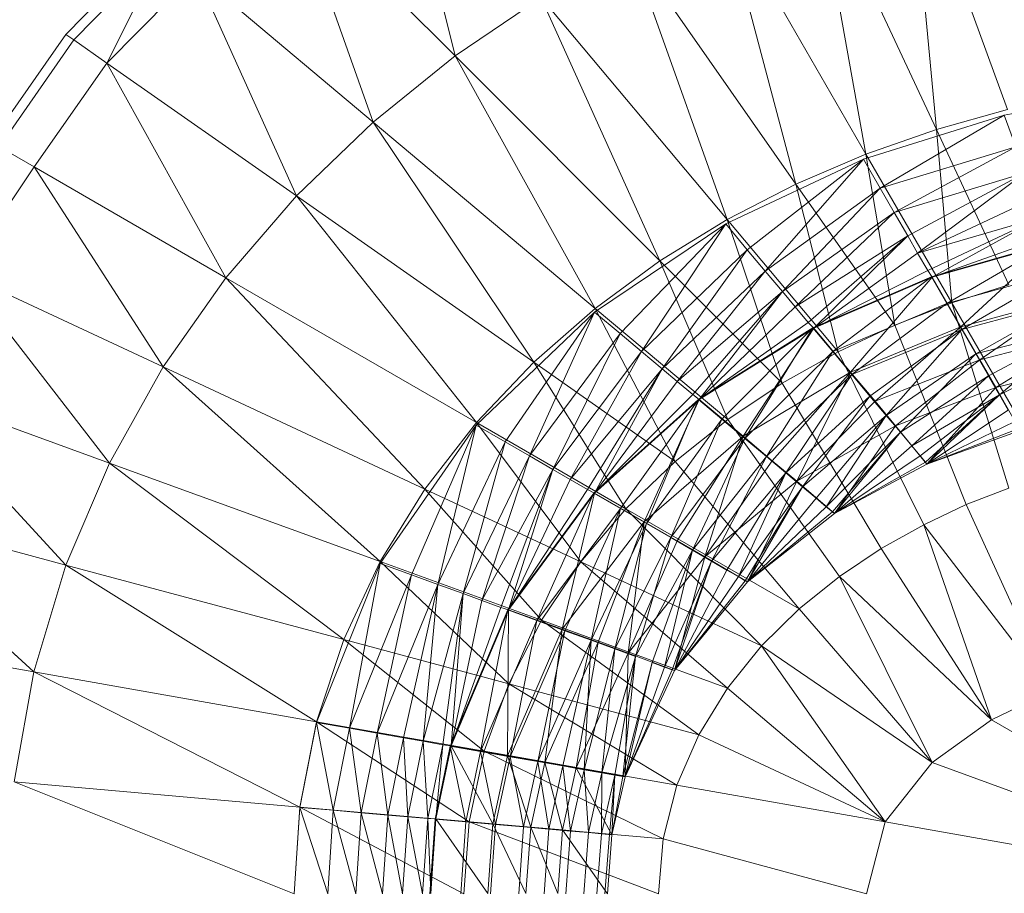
# Model space of a CAD drawing. Header units: metres. Extents: x 391.1 to 427.5, y 12.7 to 28.4.
# Tile 74 of 139: x 406.748 to 406.869, y 27.223 to 27.33. Entities that reach past the tile are written whole.
import ezdxf

# ---------------------------------------------------------------- set-up
doc = ezdxf.new("R2010")
doc.units = ezdxf.units.M
doc.layers.add('A-DETL-____-MBND', color=7, linetype='Continuous', lineweight=18)

# ---------------------------------------------------------------- blocks, each defined once
blk = doc.blocks.new('Family - Inodor P1-155164-04_ELEC_P1')
at = {"layer": 'A-DETL-____-MBND', "color": 253, "true_color": 0xaaaaaa}
for p, q in [((0.1072, 0.3302), (0.11411, 0.30232)), ((0.18164, 0.29575), (0.16961, 0.32879)), ((0.16961, 0.32879), (0.17296, 0.29333)), ((0.17296, 0.29333), (0.15807, 0.32526)), ((0.15807, 0.32526), (0.16433, 0.29031)), ((0.11411, 0.30232), (0.0941, 0.32233)), ((0.0941, 0.32233), (0.1041, 0.29424)), ((0.16433, 0.29031), (0.14668, 0.32087)), ((0.14668, 0.32087), (0.15578, 0.28666)), ((0.06652, 0.30494), (0.07772, 0.31638)), ((0.07863, 0.31562), (0.06749, 0.30427)), ((0.07154, 0.30143), (0.07863, 0.31562)), ((0.15578, 0.28666), (0.13551, 0.31561)), ((0.13551, 0.31561), (0.14737, 0.28232)), ((0.08242, 0.31244), (0.07154, 0.30143)), ((0.1041, 0.29424), (0.08242, 0.31244)), ((0.08242, 0.31244), (0.09472, 0.2852)), ((0.12462, 0.30944), (0.11411, 0.30232)), ((0.14737, 0.28232), (0.12462, 0.30944)), ((0.12462, 0.30944), (0.13916, 0.27727)), ((0.05734, 0.29181), (0.06652, 0.30494)), ((0.06749, 0.30427), (0.06652, 0.30494)), ((0.06749, 0.30427), (0.05837, 0.29122)), ((0.07154, 0.30143), (0.06749, 0.30427)), ((0.11411, 0.30232), (0.1041, 0.29424)), ((0.13916, 0.27727), (0.11411, 0.30232)), ((0.11411, 0.30232), (0.13124, 0.27147)), ((0.07154, 0.30143), (0.06265, 0.28875)), ((0.09472, 0.2852), (0.07154, 0.30143)), ((0.07154, 0.30143), (0.0861, 0.27521)), ((0.19854, 0.29818), (0.18124, 0.29507)), ((0.18124, 0.29507), (0.16404, 0.28969)), ((0.18124, 0.29507), (0.16609, 0.28614)), ((0.18124, 0.29507), (0.16609, 0.28614)), ((0.18164, 0.29575), (0.17296, 0.29333)), ((0.18265, 0.29122), (0.18124, 0.29507)), ((0.18124, 0.29507), (0.18265, 0.29122)), ((0.1041, 0.29424), (0.09472, 0.2852)), ((0.13124, 0.27147), (0.1041, 0.29424)), ((0.1041, 0.29424), (0.12373, 0.26489)), ((0.17296, 0.29333), (0.16433, 0.29031)), ((0.1818, 0.27436), (0.17296, 0.29333)), ((0.17296, 0.29333), (0.17482, 0.27214)), ((0.06265, 0.28875), (0.05837, 0.29122)), ((0.16433, 0.29031), (0.15578, 0.28666)), ((0.17482, 0.27214), (0.16433, 0.29031)), ((0.16433, 0.29031), (0.16785, 0.26942)), ((0.18265, 0.29122), (0.16609, 0.28614)), ((0.18265, 0.29122), (0.16609, 0.28614)), ((0.18265, 0.29122), (0.1678, 0.28318)), ((0.18265, 0.29122), (0.1678, 0.28318)), ((0.16404, 0.28969), (0.14719, 0.28178)), ((0.16404, 0.28969), (0.14982, 0.27864)), ((0.16404, 0.28969), (0.14982, 0.27864)), ((0.16404, 0.28969), (0.15202, 0.27602)), ((0.16404, 0.28969), (0.15202, 0.27602)), ((0.16609, 0.28614), (0.16404, 0.28969)), ((0.16404, 0.28969), (0.16609, 0.28614)), ((0.06265, 0.28875), (0.05392, 0.27574)), ((0.0861, 0.27521), (0.06265, 0.28875)), ((0.06265, 0.28875), (0.07843, 0.26431)), ((0.18381, 0.28801), (0.1678, 0.28318)), ((0.18381, 0.28801), (0.1678, 0.28318)), ((0.18381, 0.28801), (0.16944, 0.28034)), ((0.18381, 0.28801), (0.16944, 0.28034)), ((0.18381, 0.28801), (0.17066, 0.27823)), ((0.18381, 0.28801), (0.17066, 0.27823)), ((0.15578, 0.28666), (0.14737, 0.28232)), ((0.16785, 0.26942), (0.15578, 0.28666)), ((0.15578, 0.28666), (0.16093, 0.26617)), ((0.16609, 0.28614), (0.15202, 0.27602)), ((0.16609, 0.28614), (0.15202, 0.27602)), ((0.16609, 0.28614), (0.15413, 0.27351)), ((0.16609, 0.28614), (0.15413, 0.27351)), ((0.1678, 0.28318), (0.16609, 0.28614)), ((0.16609, 0.28614), (0.1678, 0.28318)), ((0.09472, 0.2852), (0.0861, 0.27521)), ((0.12373, 0.26489), (0.09472, 0.2852)), ((0.09472, 0.2852), (0.11674, 0.25752)), ((0.18494, 0.28492), (0.17066, 0.27823)), ((0.18494, 0.28492), (0.17066, 0.27823)), ((0.1678, 0.28318), (0.15413, 0.27351)), ((0.1678, 0.28318), (0.15413, 0.27351)), ((0.1678, 0.28318), (0.15569, 0.27164)), ((0.1678, 0.28318), (0.15569, 0.27164)), ((0.16944, 0.28034), (0.1678, 0.28318)), ((0.1678, 0.28318), (0.16944, 0.28034)), ((0.14719, 0.28178), (0.13114, 0.27102)), ((0.14719, 0.28178), (0.13428, 0.26839)), ((0.14719, 0.28178), (0.13428, 0.26839)), ((0.14719, 0.28178), (0.1369, 0.26619)), ((0.14719, 0.28178), (0.1369, 0.26619)), ((0.14737, 0.28232), (0.13916, 0.27727)), ((0.14982, 0.27864), (0.14719, 0.28178)), ((0.14719, 0.28178), (0.14982, 0.27864)), ((0.16093, 0.26617), (0.14737, 0.28232)), ((0.14737, 0.28232), (0.1541, 0.26233)), ((0.18577, 0.28263), (0.17066, 0.27823)), ((0.18577, 0.28263), (0.17066, 0.27823)), ((0.18577, 0.28263), (0.17189, 0.27611)), ((0.18577, 0.28263), (0.17189, 0.27611)), ((0.18577, 0.28263), (0.17243, 0.27527)), ((0.18577, 0.28263), (0.17243, 0.27527)), ((0.16944, 0.28034), (0.15569, 0.27164)), ((0.16944, 0.28034), (0.15569, 0.27164)), ((0.16944, 0.28034), (0.15727, 0.26976)), ((0.16944, 0.28034), (0.15727, 0.26976)), ((0.16944, 0.28034), (0.15796, 0.26903)), ((0.16944, 0.28034), (0.15796, 0.26903)), ((0.17066, 0.27823), (0.16944, 0.28034)), ((0.16944, 0.28034), (0.17066, 0.27823)), ((0.18691, 0.27948), (0.17234, 0.27532)), ((0.18661, 0.28033), (0.17243, 0.27527)), ((0.18661, 0.28033), (0.17243, 0.27527)), ((0.187, 0.27941), (0.17243, 0.27527)), ((0.187, 0.27941), (0.17243, 0.27527)), ((0.18691, 0.27948), (0.17422, 0.27206)), ((0.18691, 0.27948), (0.17422, 0.27206)), ((0.187, 0.27941), (0.17592, 0.26923)), ((0.187, 0.27941), (0.17592, 0.26923)), ((0.14982, 0.27864), (0.1369, 0.26619)), ((0.14982, 0.27864), (0.1369, 0.26619)), ((0.14982, 0.27864), (0.13941, 0.26408)), ((0.14982, 0.27864), (0.13941, 0.26408)), ((0.15202, 0.27602), (0.14982, 0.27864)), ((0.14982, 0.27864), (0.15202, 0.27602)), ((0.17066, 0.27823), (0.15796, 0.26903)), ((0.17066, 0.27823), (0.15796, 0.26903)), ((0.17189, 0.27611), (0.17066, 0.27823)), ((0.17066, 0.27823), (0.17189, 0.27611)), ((0.13916, 0.27727), (0.13124, 0.27147)), ((0.1541, 0.26233), (0.13916, 0.27727)), ((0.13916, 0.27727), (0.14744, 0.25788)), ((0.07843, 0.26431), (0.05392, 0.27574)), ((0.07185, 0.25257), (0.05392, 0.27574)), ((0.15202, 0.27602), (0.13941, 0.26408)), ((0.15202, 0.27602), (0.13941, 0.26408)), ((0.15202, 0.27602), (0.14128, 0.26252)), ((0.15202, 0.27602), (0.14128, 0.26252)), ((0.15413, 0.27351), (0.15202, 0.27602)), ((0.15202, 0.27602), (0.15413, 0.27351)), ((0.17189, 0.27611), (0.15796, 0.26903)), ((0.17189, 0.27611), (0.15796, 0.26903)), ((0.17243, 0.27527), (0.17189, 0.27611)), ((0.17189, 0.27611), (0.17243, 0.27527)), ((0.1882, 0.27593), (0.17422, 0.27206)), ((0.1882, 0.27593), (0.17422, 0.27206)), ((0.1882, 0.27593), (0.17605, 0.26889)), ((0.1882, 0.27593), (0.17605, 0.26889)), ((0.0861, 0.27521), (0.07843, 0.26431)), ((0.11674, 0.25752), (0.0861, 0.27521)), ((0.0861, 0.27521), (0.11043, 0.24938)), ((0.17234, 0.27532), (0.15785, 0.26907)), ((0.17243, 0.27527), (0.15796, 0.26903)), ((0.17243, 0.27527), (0.15796, 0.26903)), ((0.17234, 0.27532), (0.16028, 0.26618)), ((0.17234, 0.27532), (0.16028, 0.26618)), ((0.17243, 0.27527), (0.16244, 0.26369)), ((0.17243, 0.27527), (0.16244, 0.26369)), ((0.17422, 0.27206), (0.17234, 0.27532)), ((0.17234, 0.27532), (0.17422, 0.27206)), ((0.17592, 0.26923), (0.17243, 0.27527)), ((0.17243, 0.27527), (0.17592, 0.26923)), ((0.15413, 0.27351), (0.14128, 0.26252)), ((0.15413, 0.27351), (0.14128, 0.26252)), ((0.15413, 0.27351), (0.14316, 0.26094)), ((0.15413, 0.27351), (0.14316, 0.26094)), ((0.15413, 0.27351), (0.14396, 0.26034)), ((0.15413, 0.27351), (0.14396, 0.26034)), ((0.15569, 0.27164), (0.15413, 0.27351)), ((0.15413, 0.27351), (0.15569, 0.27164)), ((0.1818, 0.27436), (0.17482, 0.27214)), ((0.17422, 0.27206), (0.16028, 0.26618)), ((0.17422, 0.27206), (0.16028, 0.26618)), ((0.17422, 0.27206), (0.16263, 0.26338)), ((0.17422, 0.27206), (0.16263, 0.26338)), ((0.17482, 0.27214), (0.16785, 0.26942)), ((0.17605, 0.26889), (0.17422, 0.27206)), ((0.17422, 0.27206), (0.17605, 0.26889)), ((0.18692, 0.25119), (0.17482, 0.27214)), ((0.17482, 0.27214), (0.18179, 0.24951)), ((0.18939, 0.27285), (0.17592, 0.26923)), ((0.18939, 0.27285), (0.17592, 0.26923)), ((0.18945, 0.2725), (0.17605, 0.26889)), ((0.18945, 0.2725), (0.17605, 0.26889)), ((0.18945, 0.2725), (0.17777, 0.26592)), ((0.18945, 0.2725), (0.17777, 0.26592)), ((0.18939, 0.27285), (0.17826, 0.26518)), ((0.18939, 0.27285), (0.17826, 0.26518)), ((0.13114, 0.27102), (0.11669, 0.25718)), ((0.13114, 0.27102), (0.12024, 0.25514)), ((0.13114, 0.27102), (0.12024, 0.25514)), ((0.13114, 0.27102), (0.12321, 0.25343)), ((0.13114, 0.27102), (0.12321, 0.25343)), ((0.13124, 0.27147), (0.12373, 0.26489)), ((0.13428, 0.26839), (0.13114, 0.27102)), ((0.13114, 0.27102), (0.13428, 0.26839)), ((0.14744, 0.25788), (0.13124, 0.27147)), ((0.13124, 0.27147), (0.14103, 0.25277)), ((0.15569, 0.27164), (0.14396, 0.26034)), ((0.15569, 0.27164), (0.14396, 0.26034)), ((0.15727, 0.26976), (0.15569, 0.27164)), ((0.15569, 0.27164), (0.15727, 0.26976)), ((0.15727, 0.26976), (0.14396, 0.26034)), ((0.15727, 0.26976), (0.14396, 0.26034)), ((0.15796, 0.26903), (0.15727, 0.26976)), ((0.15727, 0.26976), (0.15796, 0.26903)), ((0.15785, 0.26907), (0.14385, 0.26035)), ((0.15796, 0.26903), (0.14396, 0.26034)), ((0.15796, 0.26903), (0.14396, 0.26034)), ((0.15785, 0.26907), (0.14674, 0.25793)), ((0.15785, 0.26907), (0.14674, 0.25793)), ((0.15796, 0.26903), (0.14931, 0.25585)), ((0.15796, 0.26903), (0.14931, 0.25585)), ((0.15785, 0.26907), (0.14954, 0.25558)), ((0.15785, 0.26907), (0.14954, 0.25558)), ((0.16028, 0.26618), (0.15785, 0.26907)), ((0.15785, 0.26907), (0.16028, 0.26618)), ((0.16244, 0.26369), (0.15796, 0.26903)), ((0.15796, 0.26903), (0.16244, 0.26369)), ((0.16785, 0.26942), (0.16093, 0.26617)), ((0.17592, 0.26923), (0.16244, 0.26369)), ((0.17592, 0.26923), (0.16244, 0.26369)), ((0.17605, 0.26889), (0.16263, 0.26338)), ((0.17605, 0.26889), (0.16263, 0.26338)), ((0.17605, 0.26889), (0.16483, 0.26075)), ((0.17605, 0.26889), (0.16483, 0.26075)), ((0.17592, 0.26923), (0.16545, 0.26011)), ((0.17592, 0.26923), (0.16545, 0.26011)), ((0.17605, 0.26889), (0.16682, 0.25837)), ((0.17605, 0.26889), (0.16682, 0.25837)), ((0.16785, 0.26942), (0.17661, 0.24748)), ((0.17826, 0.26518), (0.17592, 0.26923)), ((0.17592, 0.26923), (0.17826, 0.26518)), ((0.17777, 0.26592), (0.17605, 0.26889)), ((0.17605, 0.26889), (0.17777, 0.26592)), ((0.19063, 0.26927), (0.17777, 0.26592)), ((0.19063, 0.26927), (0.17777, 0.26592)), ((0.19099, 0.26846), (0.17826, 0.26518)), ((0.19099, 0.26846), (0.17826, 0.26518)), ((0.19063, 0.26927), (0.17932, 0.26323)), ((0.19063, 0.26927), (0.17932, 0.26323)), ((0.19099, 0.26846), (0.18021, 0.26181)), ((0.19099, 0.26846), (0.18021, 0.26181)), ((0.19063, 0.26927), (0.18066, 0.26091)), ((0.19063, 0.26927), (0.18066, 0.26091)), ((0.13428, 0.26839), (0.12321, 0.25343)), ((0.13428, 0.26839), (0.12321, 0.25343)), ((0.13428, 0.26839), (0.12605, 0.25179)), ((0.13428, 0.26839), (0.12605, 0.25179)), ((0.1369, 0.26619), (0.13428, 0.26839)), ((0.13428, 0.26839), (0.1369, 0.26619)), ((0.1369, 0.26619), (0.12605, 0.25179)), ((0.1369, 0.26619), (0.12605, 0.25179)), ((0.1369, 0.26619), (0.12816, 0.25057)), ((0.1369, 0.26619), (0.12816, 0.25057)), ((0.13941, 0.26408), (0.1369, 0.26619)), ((0.1369, 0.26619), (0.13941, 0.26408)), ((0.16028, 0.26618), (0.14954, 0.25558)), ((0.16028, 0.26618), (0.14954, 0.25558)), ((0.16028, 0.26618), (0.15217, 0.25337)), ((0.16028, 0.26618), (0.15217, 0.25337)), ((0.16093, 0.26617), (0.1541, 0.26233)), ((0.16263, 0.26338), (0.16028, 0.26618)), ((0.16028, 0.26618), (0.16263, 0.26338)), ((0.16093, 0.26617), (0.1714, 0.24503)), ((0.19169, 0.26636), (0.18066, 0.26091)), ((0.19169, 0.26636), (0.18066, 0.26091)), ((0.12373, 0.26489), (0.11674, 0.25752)), ((0.14103, 0.25277), (0.12373, 0.26489)), ((0.12373, 0.26489), (0.135, 0.24698)), ((0.17826, 0.26518), (0.16545, 0.26011)), ((0.17826, 0.26518), (0.16545, 0.26011)), ((0.17777, 0.26592), (0.16682, 0.25837)), ((0.17777, 0.26592), (0.16682, 0.25837)), ((0.17826, 0.26518), (0.16795, 0.25712)), ((0.17826, 0.26518), (0.16795, 0.25712)), ((0.17777, 0.26592), (0.16855, 0.25632)), ((0.17777, 0.26592), (0.16855, 0.25632)), ((0.17932, 0.26323), (0.17777, 0.26592)), ((0.17777, 0.26592), (0.17932, 0.26323)), ((0.18021, 0.26181), (0.17826, 0.26518)), ((0.17826, 0.26518), (0.18021, 0.26181)), ((0.07843, 0.26431), (0.07185, 0.25257)), ((0.11043, 0.24938), (0.07843, 0.26431)), ((0.07843, 0.26431), (0.10496, 0.24052)), ((0.13941, 0.26408), (0.12816, 0.25057)), ((0.13941, 0.26408), (0.12816, 0.25057)), ((0.13941, 0.26408), (0.13028, 0.24934)), ((0.13941, 0.26408), (0.13028, 0.24934)), ((0.13941, 0.26408), (0.13117, 0.24889)), ((0.13941, 0.26408), (0.13117, 0.24889)), ((0.14128, 0.26252), (0.13941, 0.26408)), ((0.13941, 0.26408), (0.14128, 0.26252)), ((0.16244, 0.26369), (0.14931, 0.25585)), ((0.16244, 0.26369), (0.14931, 0.25585)), ((0.16244, 0.26369), (0.15289, 0.25285)), ((0.16244, 0.26369), (0.15289, 0.25285)), ((0.16244, 0.26369), (0.15587, 0.25035)), ((0.16244, 0.26369), (0.15587, 0.25035)), ((0.16545, 0.26011), (0.16244, 0.26369)), ((0.16244, 0.26369), (0.16545, 0.26011)), ((0.19232, 0.2648), (0.18021, 0.26181)), ((0.19232, 0.2648), (0.18021, 0.26181)), ((0.19232, 0.2648), (0.18021, 0.26181)), ((0.14128, 0.26252), (0.13117, 0.24889)), ((0.14128, 0.26252), (0.13117, 0.24889)), ((0.14316, 0.26094), (0.14128, 0.26252)), ((0.14128, 0.26252), (0.14316, 0.26094)), ((0.16263, 0.26338), (0.15217, 0.25337)), ((0.16263, 0.26338), (0.15217, 0.25337)), ((0.16263, 0.26338), (0.15455, 0.25138)), ((0.16263, 0.26338), (0.15455, 0.25138)), ((0.16483, 0.26075), (0.16263, 0.26338)), ((0.16263, 0.26338), (0.16483, 0.26075)), ((0.17932, 0.26323), (0.16855, 0.25632)), ((0.17932, 0.26323), (0.16855, 0.25632)), ((0.17932, 0.26323), (0.16994, 0.25466)), ((0.17932, 0.26323), (0.16994, 0.25466)), ((0.18066, 0.26091), (0.17932, 0.26323)), ((0.17932, 0.26323), (0.18066, 0.26091)), ((0.07185, 0.25257), (0.04648, 0.2618)), ((0.06653, 0.2401), (0.04648, 0.2618)), ((0.1541, 0.26233), (0.14744, 0.25788)), ((0.1541, 0.26233), (0.16621, 0.24213)), ((0.18021, 0.26181), (0.16795, 0.25712)), ((0.18021, 0.26181), (0.16795, 0.25712)), ((0.18021, 0.26181), (0.16795, 0.25712)), ((0.18021, 0.26181), (0.1718, 0.25244)), ((0.18021, 0.26181), (0.1718, 0.25244)), ((0.18319, 0.25653), (0.18021, 0.26181)), ((0.18021, 0.26181), (0.18319, 0.25653)), ((0.14385, 0.26035), (0.13106, 0.24889)), ((0.14316, 0.26094), (0.13117, 0.24889)), ((0.14316, 0.26094), (0.13117, 0.24889)), ((0.14396, 0.26034), (0.13117, 0.24889)), ((0.14396, 0.26034), (0.13117, 0.24889)), ((0.14385, 0.26035), (0.13433, 0.247)), ((0.14385, 0.26035), (0.13433, 0.247)), ((0.14396, 0.26034), (0.13722, 0.2454)), ((0.14396, 0.26034), (0.13722, 0.2454)), ((0.14385, 0.26035), (0.1375, 0.24517)), ((0.14385, 0.26035), (0.1375, 0.24517)), ((0.14396, 0.26034), (0.14316, 0.26094)), ((0.14316, 0.26094), (0.14396, 0.26034)), ((0.14674, 0.25793), (0.14385, 0.26035)), ((0.14385, 0.26035), (0.14674, 0.25793)), ((0.14931, 0.25585), (0.14396, 0.26034)), ((0.14396, 0.26034), (0.14931, 0.25585)), ((0.16483, 0.26075), (0.15455, 0.25138)), ((0.16483, 0.26075), (0.15455, 0.25138)), ((0.16545, 0.26011), (0.15587, 0.25035)), ((0.16545, 0.26011), (0.15587, 0.25035)), ((0.16483, 0.26075), (0.1566, 0.24966)), ((0.16483, 0.26075), (0.1566, 0.24966)), ((0.16682, 0.25837), (0.16483, 0.26075)), ((0.16483, 0.26075), (0.16682, 0.25837)), ((0.16795, 0.25712), (0.16545, 0.26011)), ((0.16545, 0.26011), (0.16795, 0.25712)), ((0.18066, 0.26091), (0.16994, 0.25466)), ((0.18066, 0.26091), (0.16994, 0.25466)), ((0.18066, 0.26091), (0.17097, 0.25343)), ((0.18066, 0.26091), (0.17097, 0.25343)), ((0.18066, 0.26091), (0.1716, 0.25268)), ((0.18066, 0.26091), (0.1716, 0.25268)), ((0.18066, 0.26091), (0.1718, 0.25244)), ((0.18066, 0.26091), (0.1718, 0.25244)), ((0.18174, 0.25903), (0.18066, 0.26091)), ((0.18066, 0.26091), (0.18174, 0.25903)), ((0.18174, 0.25903), (0.1718, 0.25244)), ((0.18174, 0.25903), (0.1718, 0.25244)), ((0.14674, 0.25793), (0.1375, 0.24517)), ((0.14674, 0.25793), (0.1375, 0.24517)), ((0.14674, 0.25793), (0.14047, 0.24346)), ((0.14674, 0.25793), (0.14047, 0.24346)), ((0.14744, 0.25788), (0.14103, 0.25277)), ((0.14954, 0.25558), (0.14674, 0.25793)), ((0.14674, 0.25793), (0.14954, 0.25558)), ((0.14744, 0.25788), (0.1611, 0.23872)), ((0.16682, 0.25837), (0.1566, 0.24966)), ((0.16682, 0.25837), (0.1566, 0.24966)), ((0.16682, 0.25837), (0.15826, 0.24826)), ((0.16682, 0.25837), (0.15826, 0.24826)), ((0.16682, 0.25837), (0.15949, 0.24723)), ((0.16682, 0.25837), (0.15949, 0.24723)), ((0.16855, 0.25632), (0.16682, 0.25837)), ((0.16682, 0.25837), (0.16855, 0.25632)), ((0.18254, 0.25765), (0.1718, 0.25244)), ((0.18254, 0.25765), (0.1718, 0.25244)), ((0.11669, 0.25718), (0.10495, 0.24029)), ((0.11669, 0.25718), (0.1088, 0.2389)), ((0.11669, 0.25718), (0.1088, 0.2389)), ((0.11674, 0.25752), (0.11043, 0.24938)), ((0.11669, 0.25718), (0.11202, 0.23773)), ((0.11669, 0.25718), (0.11202, 0.23773)), ((0.12024, 0.25514), (0.11669, 0.25718)), ((0.11669, 0.25718), (0.12024, 0.25514)), ((0.135, 0.24698), (0.11674, 0.25752)), ((0.11674, 0.25752), (0.12949, 0.24049)), ((0.16795, 0.25712), (0.15587, 0.25035)), ((0.16795, 0.25712), (0.15587, 0.25035)), ((0.16795, 0.25712), (0.15587, 0.25035)), ((0.16795, 0.25712), (0.16048, 0.2464)), ((0.16795, 0.25712), (0.16048, 0.2464)), ((0.1718, 0.25244), (0.16795, 0.25712)), ((0.16795, 0.25712), (0.1718, 0.25244)), ((0.18303, 0.2568), (0.1718, 0.25244)), ((0.18303, 0.2568), (0.1718, 0.25244)), ((0.18319, 0.25653), (0.1718, 0.25244)), ((0.18319, 0.25653), (0.1718, 0.25244)), ((0.1718, 0.25244), (0.18319, 0.25653)), ((0.18319, 0.25653), (0.1718, 0.25244)), ((0.14931, 0.25585), (0.13722, 0.2454)), ((0.14931, 0.25585), (0.13722, 0.2454)), ((0.14954, 0.25558), (0.14047, 0.24346)), ((0.14954, 0.25558), (0.14047, 0.24346)), ((0.14931, 0.25585), (0.14126, 0.24306)), ((0.14931, 0.25585), (0.14126, 0.24306)), ((0.14954, 0.25558), (0.14315, 0.24191)), ((0.14954, 0.25558), (0.14315, 0.24191)), ((0.14931, 0.25585), (0.14464, 0.24112)), ((0.14931, 0.25585), (0.14464, 0.24112)), ((0.15289, 0.25285), (0.14931, 0.25585)), ((0.14931, 0.25585), (0.15289, 0.25285)), ((0.15217, 0.25337), (0.14954, 0.25558)), ((0.14954, 0.25558), (0.15217, 0.25337)), ((0.16855, 0.25632), (0.15949, 0.24723)), ((0.16855, 0.25632), (0.15949, 0.24723)), ((0.16855, 0.25632), (0.16024, 0.24661)), ((0.16855, 0.25632), (0.16024, 0.24661)), ((0.16855, 0.25632), (0.16048, 0.2464)), ((0.16855, 0.25632), (0.16048, 0.2464)), ((0.16994, 0.25466), (0.16855, 0.25632)), ((0.16855, 0.25632), (0.16994, 0.25466)), ((0.12024, 0.25514), (0.11202, 0.23773)), ((0.12024, 0.25514), (0.11202, 0.23773)), ((0.12024, 0.25514), (0.1151, 0.23661)), ((0.12024, 0.25514), (0.1151, 0.23661)), ((0.12321, 0.25343), (0.12024, 0.25514)), ((0.12024, 0.25514), (0.12321, 0.25343)), ((0.16994, 0.25466), (0.16048, 0.2464)), ((0.16994, 0.25466), (0.16048, 0.2464)), ((0.17097, 0.25343), (0.16994, 0.25466)), ((0.16994, 0.25466), (0.17097, 0.25343)), ((0.12321, 0.25343), (0.1151, 0.23661)), ((0.12321, 0.25343), (0.1151, 0.23661)), ((0.12321, 0.25343), (0.11739, 0.23577)), ((0.12321, 0.25343), (0.11739, 0.23577)), ((0.12605, 0.25179), (0.12321, 0.25343)), ((0.12321, 0.25343), (0.12605, 0.25179)), ((0.15217, 0.25337), (0.14315, 0.24191)), ((0.15217, 0.25337), (0.14315, 0.24191)), ((0.15289, 0.25285), (0.14464, 0.24112)), ((0.15289, 0.25285), (0.14464, 0.24112)), ((0.15217, 0.25337), (0.14547, 0.24057)), ((0.15217, 0.25337), (0.14547, 0.24057)), ((0.15455, 0.25138), (0.15217, 0.25337)), ((0.15217, 0.25337), (0.15455, 0.25138)), ((0.15587, 0.25035), (0.15289, 0.25285)), ((0.15289, 0.25285), (0.15587, 0.25035)), ((0.17097, 0.25343), (0.16048, 0.2464)), ((0.17097, 0.25343), (0.16048, 0.2464)), ((0.1716, 0.25268), (0.17097, 0.25343)), ((0.17097, 0.25343), (0.1716, 0.25268)), ((0.07185, 0.25257), (0.06653, 0.2401)), ((0.10496, 0.24052), (0.07185, 0.25257)), ((0.1005, 0.231), (0.07185, 0.25257)), ((0.12605, 0.25179), (0.11739, 0.23577)), ((0.12605, 0.25179), (0.11739, 0.23577)), ((0.12605, 0.25179), (0.11969, 0.23493)), ((0.12605, 0.25179), (0.11969, 0.23493)), ((0.12605, 0.25179), (0.12065, 0.23464)), ((0.12605, 0.25179), (0.12065, 0.23464)), ((0.12816, 0.25057), (0.12605, 0.25179)), ((0.12605, 0.25179), (0.12816, 0.25057)), ((0.14103, 0.25277), (0.135, 0.24698)), ((0.14103, 0.25277), (0.15617, 0.23475)), ((0.1716, 0.25268), (0.16048, 0.2464)), ((0.1716, 0.25268), (0.16048, 0.2464)), ((0.1718, 0.25244), (0.16048, 0.2464)), ((0.1718, 0.25244), (0.16048, 0.2464)), ((0.16048, 0.2464), (0.1718, 0.25244)), ((0.1718, 0.25244), (0.16048, 0.2464)), ((0.1718, 0.25244), (0.1716, 0.25268)), ((0.1716, 0.25268), (0.1718, 0.25244)), ((0.12816, 0.25057), (0.12065, 0.23464)), ((0.12816, 0.25057), (0.12065, 0.23464)), ((0.13028, 0.24934), (0.12816, 0.25057)), ((0.12816, 0.25057), (0.13028, 0.24934)), ((0.15455, 0.25138), (0.14547, 0.24057)), ((0.15455, 0.25138), (0.14547, 0.24057)), ((0.15455, 0.25138), (0.14735, 0.23948)), ((0.15455, 0.25138), (0.14735, 0.23948)), ((0.15455, 0.25138), (0.14874, 0.23868)), ((0.15455, 0.25138), (0.14874, 0.23868)), ((0.1566, 0.24966), (0.15455, 0.25138)), ((0.15455, 0.25138), (0.1566, 0.24966)), ((0.11043, 0.24938), (0.10496, 0.24052)), ((0.12949, 0.24049), (0.11043, 0.24938)), ((0.11043, 0.24938), (0.12466, 0.23335)), ((0.13028, 0.24934), (0.12065, 0.23464)), ((0.13028, 0.24934), (0.12065, 0.23464)), ((0.13117, 0.24889), (0.13028, 0.24934)), ((0.13028, 0.24934), (0.13117, 0.24889)), ((0.15587, 0.25035), (0.14464, 0.24112)), ((0.15587, 0.25035), (0.14464, 0.24112)), ((0.15587, 0.25035), (0.14464, 0.24112)), ((0.1566, 0.24966), (0.14874, 0.23868)), ((0.1566, 0.24966), (0.14874, 0.23868)), ((0.1566, 0.24966), (0.14959, 0.23819)), ((0.1566, 0.24966), (0.14959, 0.23819)), ((0.15587, 0.25035), (0.14986, 0.23804)), ((0.15587, 0.25035), (0.14986, 0.23804)), ((0.1566, 0.24966), (0.14986, 0.23804)), ((0.1566, 0.24966), (0.14986, 0.23804)), ((0.16048, 0.2464), (0.15587, 0.25035)), ((0.15587, 0.25035), (0.16048, 0.2464)), ((0.15826, 0.24826), (0.1566, 0.24966)), ((0.1566, 0.24966), (0.15826, 0.24826)), ((0.18179, 0.24951), (0.17661, 0.24748)), ((0.13106, 0.24889), (0.12054, 0.23462)), ((0.13117, 0.24889), (0.12065, 0.23464)), ((0.13117, 0.24889), (0.12065, 0.23464)), ((0.13106, 0.24889), (0.12409, 0.23333)), ((0.13106, 0.24889), (0.12409, 0.23333)), ((0.13117, 0.24889), (0.12721, 0.23226)), ((0.13117, 0.24889), (0.12721, 0.23226)), ((0.13433, 0.247), (0.13106, 0.24889)), ((0.13106, 0.24889), (0.13433, 0.247)), ((0.13722, 0.2454), (0.13117, 0.24889)), ((0.13117, 0.24889), (0.13722, 0.2454)), ((0.15826, 0.24826), (0.14986, 0.23804)), ((0.15826, 0.24826), (0.14986, 0.23804)), ((0.15949, 0.24723), (0.15826, 0.24826)), ((0.15826, 0.24826), (0.15949, 0.24723)), ((0.06653, 0.2401), (0.0405, 0.24708)), ((0.06262, 0.22705), (0.0405, 0.24708)), ((0.13433, 0.247), (0.12409, 0.23333)), ((0.13433, 0.247), (0.12409, 0.23333)), ((0.13433, 0.247), (0.12752, 0.23208)), ((0.13433, 0.247), (0.12752, 0.23208)), ((0.135, 0.24698), (0.12949, 0.24049)), ((0.13433, 0.247), (0.13075, 0.23091)), ((0.13433, 0.247), (0.13075, 0.23091)), ((0.1375, 0.24517), (0.13433, 0.247)), ((0.13433, 0.247), (0.1375, 0.24517)), ((0.15617, 0.23475), (0.135, 0.24698)), ((0.135, 0.24698), (0.15155, 0.23021)), ((0.15949, 0.24723), (0.14986, 0.23804)), ((0.15949, 0.24723), (0.14986, 0.23804)), ((0.16024, 0.24661), (0.15949, 0.24723)), ((0.15949, 0.24723), (0.16024, 0.24661)), ((0.17661, 0.24748), (0.1714, 0.24503)), ((0.18699, 0.22469), (0.17661, 0.24748)), ((0.16024, 0.24661), (0.14986, 0.23804)), ((0.16024, 0.24661), (0.14986, 0.23804)), ((0.16048, 0.2464), (0.14986, 0.23804)), ((0.16048, 0.2464), (0.14986, 0.23804)), ((0.16048, 0.2464), (0.14986, 0.23804)), ((0.16048, 0.2464), (0.14986, 0.23804)), ((0.16048, 0.2464), (0.16024, 0.24661)), ((0.16024, 0.24661), (0.16048, 0.2464)), ((0.13722, 0.2454), (0.12721, 0.23226)), ((0.13722, 0.2454), (0.12721, 0.23226)), ((0.1375, 0.24517), (0.13075, 0.23091)), ((0.1375, 0.24517), (0.13075, 0.23091)), ((0.13722, 0.2454), (0.1316, 0.23066)), ((0.13722, 0.2454), (0.1316, 0.23066)), ((0.1375, 0.24517), (0.13366, 0.22985)), ((0.1375, 0.24517), (0.13366, 0.22985)), ((0.13722, 0.2454), (0.13526, 0.22933)), ((0.13722, 0.2454), (0.13526, 0.22933)), ((0.14126, 0.24306), (0.13722, 0.2454)), ((0.13722, 0.2454), (0.14126, 0.24306)), ((0.14047, 0.24346), (0.1375, 0.24517)), ((0.1375, 0.24517), (0.14047, 0.24346)), ((0.1714, 0.24503), (0.16621, 0.24213)), ((0.18699, 0.22469), (0.1714, 0.24503)), ((0.1714, 0.24503), (0.17968, 0.22118)), ((0.14047, 0.24346), (0.13366, 0.22985)), ((0.14047, 0.24346), (0.13366, 0.22985)), ((0.14047, 0.24346), (0.13617, 0.22893)), ((0.14047, 0.24346), (0.13617, 0.22893)), ((0.14315, 0.24191), (0.14047, 0.24346)), ((0.14047, 0.24346), (0.14315, 0.24191)), ((0.14126, 0.24306), (0.13526, 0.22933)), ((0.14126, 0.24306), (0.13526, 0.22933)), ((0.14464, 0.24112), (0.14126, 0.24306)), ((0.14126, 0.24306), (0.14464, 0.24112)), ((0.16621, 0.24213), (0.1611, 0.23872)), ((0.17968, 0.22118), (0.16621, 0.24213)), ((0.14464, 0.24112), (0.13526, 0.22933)), ((0.14464, 0.24112), (0.13526, 0.22933)), ((0.14464, 0.24112), (0.13526, 0.22933)), ((0.14315, 0.24191), (0.13617, 0.22893)), ((0.14315, 0.24191), (0.13617, 0.22893)), ((0.14315, 0.24191), (0.13822, 0.22819)), ((0.14315, 0.24191), (0.13822, 0.22819)), ((0.14315, 0.24191), (0.13972, 0.22764)), ((0.14315, 0.24191), (0.13972, 0.22764)), ((0.14464, 0.24112), (0.14094, 0.2272)), ((0.14464, 0.24112), (0.14094, 0.2272)), ((0.14547, 0.24057), (0.14315, 0.24191)), ((0.14315, 0.24191), (0.14547, 0.24057)), ((0.14986, 0.23804), (0.14464, 0.24112)), ((0.14464, 0.24112), (0.14986, 0.23804)), ((0.06653, 0.2401), (0.06262, 0.22705)), ((0.1005, 0.231), (0.06653, 0.2401)), ((0.09718, 0.22096), (0.06653, 0.2401)), ((0.10495, 0.24029), (0.09718, 0.22085)), ((0.10496, 0.24052), (0.1005, 0.231)), ((0.10495, 0.24029), (0.10122, 0.22015)), ((0.10495, 0.24029), (0.10122, 0.22015)), ((0.1088, 0.2389), (0.10495, 0.24029)), ((0.10495, 0.24029), (0.1088, 0.2389)), ((0.12466, 0.23335), (0.10496, 0.24052)), ((0.12067, 0.2256), (0.10496, 0.24052)), ((0.12949, 0.24049), (0.12466, 0.23335)), ((0.15155, 0.23021), (0.12949, 0.24049)), ((0.12949, 0.24049), (0.1474, 0.22507)), ((0.14547, 0.24057), (0.13972, 0.22764)), ((0.14547, 0.24057), (0.13972, 0.22764)), ((0.14547, 0.24057), (0.14064, 0.2273)), ((0.14547, 0.24057), (0.14064, 0.2273)), ((0.14547, 0.24057), (0.14094, 0.2272)), ((0.14547, 0.24057), (0.14094, 0.2272)), ((0.14735, 0.23948), (0.14547, 0.24057)), ((0.14547, 0.24057), (0.14735, 0.23948)), ((0.1088, 0.2389), (0.10122, 0.22015)), ((0.1088, 0.2389), (0.10122, 0.22015)), ((0.1088, 0.2389), (0.10458, 0.21955)), ((0.1088, 0.2389), (0.10458, 0.21955)), ((0.11202, 0.23773), (0.1088, 0.2389)), ((0.1088, 0.2389), (0.11202, 0.23773)), ((0.14735, 0.23948), (0.14094, 0.2272)), ((0.14735, 0.23948), (0.14094, 0.2272)), ((0.14874, 0.23868), (0.14094, 0.2272)), ((0.14874, 0.23868), (0.14094, 0.2272)), ((0.14874, 0.23868), (0.14735, 0.23948)), ((0.14735, 0.23948), (0.14874, 0.23868)), ((0.14959, 0.23819), (0.14874, 0.23868)), ((0.14874, 0.23868), (0.14959, 0.23819)), ((0.1611, 0.23872), (0.15617, 0.23475)), ((0.17968, 0.22118), (0.1611, 0.23872)), ((0.1611, 0.23872), (0.17244, 0.21596)), ((0.11202, 0.23773), (0.10458, 0.21955)), ((0.11202, 0.23773), (0.10458, 0.21955)), ((0.11202, 0.23773), (0.10781, 0.21898)), ((0.11202, 0.23773), (0.10781, 0.21898)), ((0.11202, 0.23773), (0.11021, 0.21856)), ((0.11202, 0.23773), (0.11021, 0.21856)), ((0.1151, 0.23661), (0.11202, 0.23773)), ((0.11202, 0.23773), (0.1151, 0.23661)), ((0.14959, 0.23819), (0.14094, 0.2272)), ((0.14959, 0.23819), (0.14094, 0.2272)), ((0.14986, 0.23804), (0.14094, 0.2272)), ((0.14986, 0.23804), (0.14094, 0.2272)), ((0.14094, 0.2272), (0.14986, 0.23804)), ((0.14986, 0.23804), (0.14094, 0.2272)), ((0.14986, 0.23804), (0.14959, 0.23819)), ((0.14959, 0.23819), (0.14986, 0.23804)), ((0.1151, 0.23661), (0.11021, 0.21856)), ((0.1151, 0.23661), (0.11021, 0.21856)), ((0.1151, 0.23661), (0.11263, 0.21813)), ((0.1151, 0.23661), (0.11263, 0.21813)), ((0.1151, 0.23661), (0.11362, 0.21801)), ((0.1151, 0.23661), (0.11362, 0.21801)), ((0.11739, 0.23577), (0.1151, 0.23661)), ((0.1151, 0.23661), (0.11739, 0.23577)), ((0.11739, 0.23577), (0.11362, 0.21801)), ((0.11739, 0.23577), (0.11362, 0.21801)), ((0.11969, 0.23493), (0.11362, 0.21801)), ((0.11969, 0.23493), (0.11362, 0.21801)), ((0.11969, 0.23493), (0.11739, 0.23577)), ((0.11739, 0.23577), (0.11969, 0.23493)), ((0.12065, 0.23464), (0.11969, 0.23493)), ((0.11969, 0.23493), (0.12065, 0.23464)), ((0.15617, 0.23475), (0.15155, 0.23021)), ((0.17244, 0.21596), (0.15617, 0.23475)), ((0.12054, 0.23462), (0.11352, 0.21797)), ((0.12065, 0.23464), (0.11362, 0.21801)), ((0.12065, 0.23464), (0.11362, 0.21801)), ((0.12054, 0.23462), (0.11723, 0.21732)), ((0.12054, 0.23462), (0.11723, 0.21732)), ((0.12065, 0.23464), (0.1205, 0.2168)), ((0.12065, 0.23464), (0.1205, 0.2168)), ((0.12409, 0.23333), (0.12054, 0.23462)), ((0.12054, 0.23462), (0.12409, 0.23333)), ((0.12721, 0.23226), (0.12065, 0.23464)), ((0.12065, 0.23464), (0.12721, 0.23226)), ((0.12409, 0.23333), (0.11723, 0.21732)), ((0.12409, 0.23333), (0.11723, 0.21732)), ((0.12466, 0.23335), (0.12067, 0.2256)), ((0.12409, 0.23333), (0.12084, 0.21668)), ((0.12409, 0.23333), (0.12084, 0.21668)), ((0.12752, 0.23208), (0.12409, 0.23333)), ((0.12409, 0.23333), (0.12752, 0.23208)), ((0.1474, 0.22507), (0.12466, 0.23335)), ((0.12466, 0.23335), (0.1439, 0.21937)), ((0.06262, 0.22705), (0.03611, 0.23173)), ((0.12721, 0.23226), (0.1205, 0.2168)), ((0.12721, 0.23226), (0.1205, 0.2168)), ((0.12752, 0.23208), (0.12084, 0.21668)), ((0.12752, 0.23208), (0.12084, 0.21668)), ((0.12752, 0.23208), (0.12421, 0.21609)), ((0.12752, 0.23208), (0.12421, 0.21609)), ((0.12721, 0.23226), (0.1251, 0.21599)), ((0.12721, 0.23226), (0.1251, 0.21599)), ((0.1316, 0.23066), (0.12721, 0.23226)), ((0.12721, 0.23226), (0.1316, 0.23066)), ((0.13075, 0.23091), (0.12752, 0.23208)), ((0.12752, 0.23208), (0.13075, 0.23091)), ((0.1005, 0.231), (0.09718, 0.22096)), ((0.12067, 0.2256), (0.1005, 0.231)), ((0.11768, 0.21734), (0.1005, 0.231)), ((0.13075, 0.23091), (0.12421, 0.21609)), ((0.13075, 0.23091), (0.12421, 0.21609)), ((0.1316, 0.23066), (0.1251, 0.21599)), ((0.1316, 0.23066), (0.1251, 0.21599)), ((0.13075, 0.23091), (0.12727, 0.21555)), ((0.13075, 0.23091), (0.12727, 0.21555)), ((0.1316, 0.23066), (0.12893, 0.21531)), ((0.1316, 0.23066), (0.12893, 0.21531)), ((0.13075, 0.23091), (0.12991, 0.21508)), ((0.13075, 0.23091), (0.12991, 0.21508)), ((0.13366, 0.22985), (0.13075, 0.23091)), ((0.13075, 0.23091), (0.13366, 0.22985)), ((0.13526, 0.22933), (0.1316, 0.23066)), ((0.1316, 0.23066), (0.13526, 0.22933)), ((0.15155, 0.23021), (0.1474, 0.22507)), ((0.17244, 0.21596), (0.15155, 0.23021)), ((0.15155, 0.23021), (0.16667, 0.2087)), ((0.13526, 0.22933), (0.12893, 0.21531)), ((0.12893, 0.21531), (0.13526, 0.22933)), ((0.13526, 0.22933), (0.12893, 0.21531)), ((0.13366, 0.22985), (0.12991, 0.21508)), ((0.13366, 0.22985), (0.12991, 0.21508)), ((0.13366, 0.22985), (0.13204, 0.2147)), ((0.13366, 0.22985), (0.13204, 0.2147)), ((0.13617, 0.22893), (0.13204, 0.2147)), ((0.13617, 0.22893), (0.13204, 0.2147)), ((0.13617, 0.22893), (0.13362, 0.21443)), ((0.13617, 0.22893), (0.13362, 0.21443)), ((0.13617, 0.22893), (0.13366, 0.22985)), ((0.13366, 0.22985), (0.13617, 0.22893)), ((0.13617, 0.22893), (0.1346, 0.21427)), ((0.13617, 0.22893), (0.1346, 0.21427)), ((0.13526, 0.22933), (0.13489, 0.2142)), ((0.13526, 0.22933), (0.13489, 0.2142)), ((0.14094, 0.2272), (0.13526, 0.22933)), ((0.13526, 0.22933), (0.14094, 0.2272)), ((0.13822, 0.22819), (0.1346, 0.21427)), ((0.13822, 0.22819), (0.1346, 0.21427)), ((0.13822, 0.22819), (0.13489, 0.2142)), ((0.13822, 0.22819), (0.13489, 0.2142)), ((0.13972, 0.22764), (0.13489, 0.2142)), ((0.13972, 0.22764), (0.13489, 0.2142)), ((0.13972, 0.22764), (0.13822, 0.22819)), ((0.13822, 0.22819), (0.13972, 0.22764)), ((0.14064, 0.2273), (0.13972, 0.22764)), ((0.13972, 0.22764), (0.14064, 0.2273)), ((0.06262, 0.22705), (0.06022, 0.21359)), ((0.09718, 0.22096), (0.06262, 0.22705)), ((0.09514, 0.21053), (0.06262, 0.22705)), ((0.14064, 0.2273), (0.13489, 0.2142)), ((0.14064, 0.2273), (0.13489, 0.2142)), ((0.13489, 0.2142), (0.14094, 0.2272)), ((0.14094, 0.2272), (0.13489, 0.2142)), ((0.13489, 0.2142), (0.14094, 0.2272)), ((0.14094, 0.2272), (0.13489, 0.2142)), ((0.14094, 0.2272), (0.14064, 0.2273)), ((0.14064, 0.2273), (0.14094, 0.2272)), ((0.12067, 0.2256), (0.11768, 0.21734)), ((0.1439, 0.21937), (0.12067, 0.2256)), ((0.14123, 0.21319), (0.12067, 0.2256)), ((0.1474, 0.22507), (0.1439, 0.21937)), ((0.16667, 0.2087), (0.1474, 0.22507)), ((0.18699, 0.22469), (0.17968, 0.22118)), ((0.09718, 0.22096), (0.09514, 0.21053)), ((0.09718, 0.22085), (0.09514, 0.21049)), ((0.11768, 0.21734), (0.09718, 0.22096)), ((0.11583, 0.20872), (0.09718, 0.22096)), ((0.10122, 0.22015), (0.09718, 0.22085)), ((0.09718, 0.22085), (0.10122, 0.22015)), ((0.09718, 0.22085), (0.09922, 0.21013)), ((0.09718, 0.22085), (0.09922, 0.21013)), ((0.17968, 0.22118), (0.17244, 0.21596)), ((0.21652, 0.19991), (0.17968, 0.22118)), ((0.10122, 0.22015), (0.09922, 0.21013)), ((0.10122, 0.22015), (0.09922, 0.21013)), ((0.10458, 0.21955), (0.10122, 0.22015)), ((0.10122, 0.22015), (0.10458, 0.21955)), ((0.10122, 0.22015), (0.10263, 0.20984)), ((0.10122, 0.22015), (0.10263, 0.20984)), ((0.10458, 0.21955), (0.10263, 0.20984)), ((0.10458, 0.21955), (0.10263, 0.20984)), ((0.10781, 0.21898), (0.10458, 0.21955)), ((0.10458, 0.21955), (0.10781, 0.21898)), ((0.10458, 0.21955), (0.10589, 0.20955)), ((0.10458, 0.21955), (0.10589, 0.20955)), ((0.1439, 0.21937), (0.14123, 0.21319)), ((0.16667, 0.2087), (0.1439, 0.21937)), ((0.10781, 0.21898), (0.10589, 0.20955)), ((0.10781, 0.21898), (0.10589, 0.20955)), ((0.11021, 0.21856), (0.10781, 0.21898)), ((0.10781, 0.21898), (0.11021, 0.21856)), ((0.10781, 0.21898), (0.10832, 0.20934)), ((0.10781, 0.21898), (0.10832, 0.20934)), ((0.11021, 0.21856), (0.10832, 0.20934)), ((0.11021, 0.21856), (0.10832, 0.20934)), ((0.11263, 0.21813), (0.11021, 0.21856)), ((0.11021, 0.21856), (0.11263, 0.21813)), ((0.11021, 0.21856), (0.11077, 0.20912)), ((0.11021, 0.21856), (0.11077, 0.20912)), ((0.11263, 0.21813), (0.11077, 0.20912)), ((0.11263, 0.21813), (0.11077, 0.20912)), ((0.11352, 0.21797), (0.11167, 0.20904)), ((0.11263, 0.21813), (0.11176, 0.20909)), ((0.11263, 0.21813), (0.11176, 0.20909)), ((0.11362, 0.21801), (0.11176, 0.20909)), ((0.11362, 0.21801), (0.11176, 0.20909)), ((0.11362, 0.21801), (0.11263, 0.21813)), ((0.11263, 0.21813), (0.11362, 0.21801)), ((0.11723, 0.21732), (0.11352, 0.21797)), ((0.11352, 0.21797), (0.11723, 0.21732)), ((0.11352, 0.21797), (0.11542, 0.20871)), ((0.11352, 0.21797), (0.11542, 0.20871)), ((0.1205, 0.2168), (0.11362, 0.21801)), ((0.11362, 0.21801), (0.1205, 0.2168)), ((0.11362, 0.21801), (0.11872, 0.20848)), ((0.11362, 0.21801), (0.11872, 0.20848)), ((0.11723, 0.21732), (0.11542, 0.20871)), ((0.11723, 0.21732), (0.11542, 0.20871)), ((0.11768, 0.21734), (0.11583, 0.20872)), ((0.12084, 0.21668), (0.11723, 0.21732)), ((0.11723, 0.21732), (0.12084, 0.21668)), ((0.11723, 0.21732), (0.11907, 0.20839)), ((0.11723, 0.21732), (0.11907, 0.20839)), ((0.14123, 0.21319), (0.11768, 0.21734)), ((0.13955, 0.20665), (0.11768, 0.21734)), ((0.1205, 0.2168), (0.11872, 0.20848)), ((0.1205, 0.2168), (0.11872, 0.20848)), ((0.12084, 0.21668), (0.11907, 0.20839)), ((0.12084, 0.21668), (0.11907, 0.20839)), ((0.1251, 0.21599), (0.1205, 0.2168)), ((0.1205, 0.2168), (0.1251, 0.21599)), ((0.1205, 0.2168), (0.12337, 0.20807)), ((0.1205, 0.2168), (0.12337, 0.20807)), ((0.12421, 0.21609), (0.12084, 0.21668)), ((0.12084, 0.21668), (0.12421, 0.21609)), ((0.12084, 0.21668), (0.12249, 0.20809)), ((0.12084, 0.21668), (0.12249, 0.20809)), ((0.12421, 0.21609), (0.12249, 0.20809)), ((0.12421, 0.21609), (0.12249, 0.20809)), ((0.1251, 0.21599), (0.12337, 0.20807)), ((0.1251, 0.21599), (0.12337, 0.20807)), ((0.12727, 0.21555), (0.12421, 0.21609)), ((0.12421, 0.21609), (0.12727, 0.21555)), ((0.12421, 0.21609), (0.12557, 0.20782)), ((0.12421, 0.21609), (0.12557, 0.20782)), ((0.12893, 0.21531), (0.1251, 0.21599)), ((0.1251, 0.21599), (0.12893, 0.21531)), ((0.1251, 0.21599), (0.12725, 0.20774)), ((0.1251, 0.21599), (0.12725, 0.20774)), ((0.12727, 0.21555), (0.12557, 0.20782)), ((0.12727, 0.21555), (0.12557, 0.20782)), ((0.12991, 0.21508), (0.12727, 0.21555)), ((0.12727, 0.21555), (0.12991, 0.21508)), ((0.12727, 0.21555), (0.12824, 0.20759)), ((0.12727, 0.21555), (0.12824, 0.20759)), ((0.17244, 0.21596), (0.16667, 0.2087)), ((0.21652, 0.19991), (0.17244, 0.21596)), ((0.12893, 0.21531), (0.12725, 0.20774)), ((0.12893, 0.21531), (0.12725, 0.20774)), ((0.12893, 0.21531), (0.12725, 0.20774)), ((0.12991, 0.21508), (0.12824, 0.20759)), ((0.12991, 0.21508), (0.12824, 0.20759)), ((0.13489, 0.2142), (0.12893, 0.21531)), ((0.12893, 0.21531), (0.13489, 0.2142)), ((0.12893, 0.21531), (0.13329, 0.20715)), ((0.12893, 0.21531), (0.13329, 0.20715)), ((0.13204, 0.2147), (0.12991, 0.21508)), ((0.12991, 0.21508), (0.13204, 0.2147)), ((0.12991, 0.21508), (0.13041, 0.2074)), ((0.12991, 0.21508), (0.13041, 0.2074)), ((0.13204, 0.2147), (0.13041, 0.2074)), ((0.13204, 0.2147), (0.13041, 0.2074)), ((0.13204, 0.2147), (0.132, 0.20726)), ((0.13204, 0.2147), (0.132, 0.20726)), ((0.13362, 0.21443), (0.132, 0.20726)), ((0.13362, 0.21443), (0.132, 0.20726)), ((0.13362, 0.21443), (0.13204, 0.2147)), ((0.13204, 0.2147), (0.13362, 0.21443)), ((0.13362, 0.21443), (0.13298, 0.20718)), ((0.13362, 0.21443), (0.13298, 0.20718)), ((0.13362, 0.21443), (0.13329, 0.20715)), ((0.13362, 0.21443), (0.13329, 0.20715)), ((0.1346, 0.21427), (0.13329, 0.20715)), ((0.1346, 0.21427), (0.13329, 0.20715)), ((0.1346, 0.21427), (0.13362, 0.21443)), ((0.13362, 0.21443), (0.1346, 0.21427)), ((0.13489, 0.2142), (0.1346, 0.21427)), ((0.1346, 0.21427), (0.13489, 0.2142)), ((0.09514, 0.21053), (0.06022, 0.21359)), ((0.09445, 0.19991), (0.06022, 0.21359)), ((0.13329, 0.20715), (0.13489, 0.2142)), ((0.13489, 0.2142), (0.13329, 0.20715)), ((0.13329, 0.20715), (0.13489, 0.2142)), ((0.13489, 0.2142), (0.13329, 0.20715)), ((0.14123, 0.21319), (0.13955, 0.20665)), ((0.16667, 0.2087), (0.14123, 0.21319)), ((0.09514, 0.21053), (0.09445, 0.19991)), ((0.09514, 0.21049), (0.09445, 0.19991)), ((0.11583, 0.20872), (0.09514, 0.21053)), ((0.1152, 0.19991), (0.09514, 0.21053)), ((0.09922, 0.21013), (0.09514, 0.21049)), ((0.09514, 0.21049), (0.09922, 0.21013)), ((0.09514, 0.21049), (0.09854, 0.19992)), ((0.09514, 0.21049), (0.09854, 0.19992)), ((0.09922, 0.21013), (0.09854, 0.19992)), ((0.09922, 0.21013), (0.09854, 0.19992)), ((0.10263, 0.20984), (0.09922, 0.21013)), ((0.09922, 0.21013), (0.10263, 0.20984)), ((0.09922, 0.21013), (0.10196, 0.19992)), ((0.09922, 0.21013), (0.10196, 0.19992)), ((0.10263, 0.20984), (0.10196, 0.19992)), ((0.10263, 0.20984), (0.10196, 0.19992)), ((0.10589, 0.20955), (0.10263, 0.20984)), ((0.10263, 0.20984), (0.10589, 0.20955)), ((0.10263, 0.20984), (0.10524, 0.19992)), ((0.10263, 0.20984), (0.10524, 0.19992)), ((0.10589, 0.20955), (0.10524, 0.19992)), ((0.10589, 0.20955), (0.10524, 0.19992)), ((0.10832, 0.20934), (0.10589, 0.20955)), ((0.10589, 0.20955), (0.10832, 0.20934)), ((0.10589, 0.20955), (0.10768, 0.19992)), ((0.10589, 0.20955), (0.10768, 0.19992)), ((0.10832, 0.20934), (0.10768, 0.19992)), ((0.10832, 0.20934), (0.10768, 0.19992)), ((0.11077, 0.20912), (0.10832, 0.20934)), ((0.10832, 0.20934), (0.11077, 0.20912)), ((0.10832, 0.20934), (0.11013, 0.19992)), ((0.10832, 0.20934), (0.11013, 0.19992)), ((0.11077, 0.20912), (0.11013, 0.19992)), ((0.11077, 0.20912), (0.11013, 0.19992)), ((0.11176, 0.20909), (0.11077, 0.20912)), ((0.11077, 0.20912), (0.11176, 0.20909)), ((0.11077, 0.20912), (0.11113, 0.19997)), ((0.11077, 0.20912), (0.11113, 0.19997)), ((0.11167, 0.20904), (0.11104, 0.19992)), ((0.11176, 0.20909), (0.11113, 0.19997)), ((0.11176, 0.20909), (0.11113, 0.19997)), ((0.11542, 0.20871), (0.11167, 0.20904)), ((0.11167, 0.20904), (0.11542, 0.20871)), ((0.11872, 0.20848), (0.11176, 0.20909)), ((0.11176, 0.20909), (0.11872, 0.20848)), ((0.11176, 0.20909), (0.11811, 0.19997)), ((0.11176, 0.20909), (0.11811, 0.19997)), ((0.11542, 0.20871), (0.11481, 0.19992)), ((0.11542, 0.20871), (0.11481, 0.19992)), ((0.11583, 0.20872), (0.1152, 0.19991)), ((0.11907, 0.20839), (0.11542, 0.20871)), ((0.11542, 0.20871), (0.11907, 0.20839)), ((0.13955, 0.20665), (0.11583, 0.20872)), ((0.13897, 0.19991), (0.11583, 0.20872)), ((0.11872, 0.20848), (0.11811, 0.19997)), ((0.11872, 0.20848), (0.11811, 0.19997)), ((0.11907, 0.20839), (0.11846, 0.19992)), ((0.11907, 0.20839), (0.11846, 0.19992)), ((0.12337, 0.20807), (0.11872, 0.20848)), ((0.11872, 0.20848), (0.12337, 0.20807)), ((0.11872, 0.20848), (0.12278, 0.19997)), ((0.11872, 0.20848), (0.12278, 0.19997)), ((0.12249, 0.20809), (0.11907, 0.20839)), ((0.11907, 0.20839), (0.12249, 0.20809)), ((0.16667, 0.2087), (0.16439, 0.19991)), ((0.21652, 0.19991), (0.16667, 0.2087)), ((0.12249, 0.20809), (0.1219, 0.19992)), ((0.12249, 0.20809), (0.1219, 0.19992)), ((0.12557, 0.20782), (0.12249, 0.20809)), ((0.12249, 0.20809), (0.12557, 0.20782)), ((0.12337, 0.20807), (0.12278, 0.19997)), ((0.12337, 0.20807), (0.12278, 0.19997)), ((0.12725, 0.20774), (0.12337, 0.20807)), ((0.12337, 0.20807), (0.12725, 0.20774)), ((0.12337, 0.20807), (0.12668, 0.19997)), ((0.12337, 0.20807), (0.12668, 0.19997)), ((0.12557, 0.20782), (0.125, 0.19991)), ((0.12557, 0.20782), (0.125, 0.19991)), ((0.12824, 0.20759), (0.12557, 0.20782)), ((0.12557, 0.20782), (0.12824, 0.20759)), ((0.12725, 0.20774), (0.12668, 0.19997)), ((0.12725, 0.20774), (0.12668, 0.19997)), ((0.12725, 0.20774), (0.12668, 0.19997)), ((0.13329, 0.20715), (0.12725, 0.20774)), ((0.12725, 0.20774), (0.13329, 0.20715)), ((0.12725, 0.20774), (0.13274, 0.19992)), ((0.12725, 0.20774), (0.13274, 0.19992)), ((0.12824, 0.20759), (0.12767, 0.19992)), ((0.12824, 0.20759), (0.12767, 0.19992)), ((0.13041, 0.2074), (0.12824, 0.20759)), ((0.12824, 0.20759), (0.13041, 0.2074)), ((0.13041, 0.2074), (0.12985, 0.19992)), ((0.13041, 0.2074), (0.12985, 0.19992)), ((0.132, 0.20726), (0.13041, 0.2074)), ((0.13041, 0.2074), (0.132, 0.20726)), ((0.132, 0.20726), (0.13145, 0.19991)), ((0.132, 0.20726), (0.13145, 0.19991)), ((0.13298, 0.20718), (0.132, 0.20726)), ((0.132, 0.20726), (0.13298, 0.20718)), ((0.13298, 0.20718), (0.13243, 0.19991)), ((0.13298, 0.20718), (0.13243, 0.19991)), ((0.13274, 0.19992), (0.13329, 0.20715)), ((0.13329, 0.20715), (0.13274, 0.19992)), ((0.13274, 0.19991), (0.13329, 0.20715)), ((0.13329, 0.20715), (0.13274, 0.19991)), ((0.13329, 0.20715), (0.13298, 0.20718)), ((0.13298, 0.20718), (0.13329, 0.20715)), ((0.13955, 0.20665), (0.13897, 0.19991)), ((0.16439, 0.19991), (0.13955, 0.20665))]:
    blk.add_line(p, q, dxfattribs=at)
blk = doc.blocks.new('LONDR55-XX_ZZ-ARQ-CAA-M3D-Londres55_ifc-1-04_ELEC_P1')
at = {"layer": 'A-DETL-____-MBND', "color": 253, "lineweight": 18, "true_color": 0xaaaaaa}
blk.add_blockref('Family - Inodor P1-155164-04_ELEC_P1', (406.68727, 27.02347), dxfattribs=at)

msp = doc.modelspace()

# ---------------------------------------------------------------- block references
at = {"lineweight": 5}
msp.add_blockref('LONDR55-XX_ZZ-ARQ-CAA-M3D-Londres55_ifc-1-04_ELEC_P1', (0, 0), dxfattribs=at)

doc.saveas('drawing.dxf')
